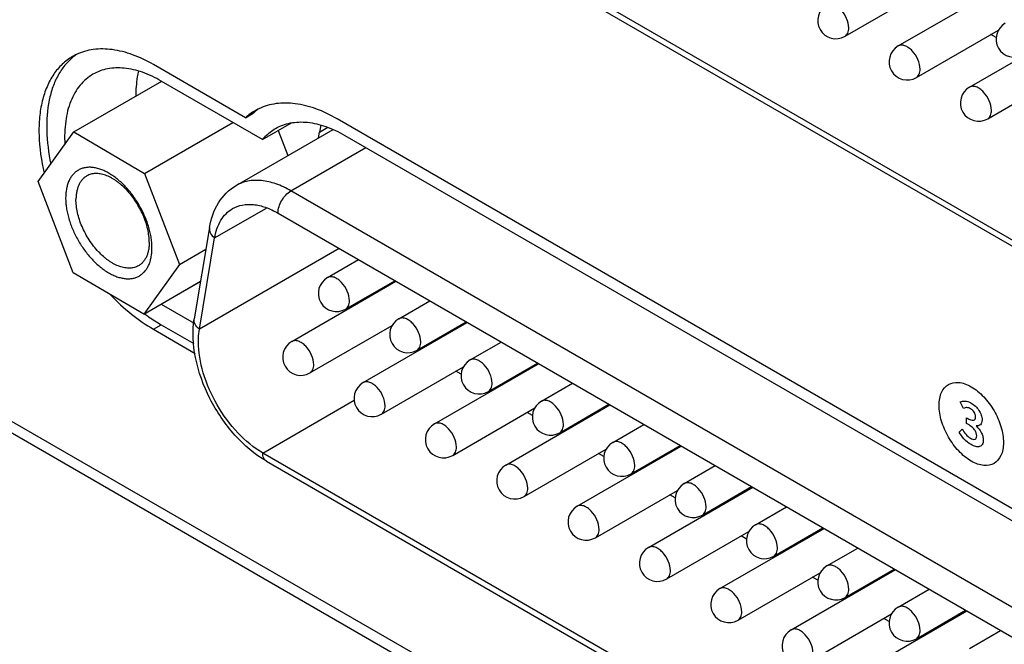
# Model space of a CAD drawing. Header units: inches. Extents: x 0 to 34, y 0 to 22.
# Tile 52 of 71: x 26.203 to 26.823, y 12.222 to 12.615. Entities that reach past the tile are written whole.
import ezdxf

# ---------------------------------------------------------------- set-up
doc = ezdxf.new("R2010")
doc.units = ezdxf.units.IN
doc.header["$LTSCALE"] = 1.87
doc.header["$MEASUREMENT"] = 0
doc.layers.get('0').update_dxf_attribs({"linetype": 'CONTINUOUS'})
doc.layers.add('02___PRT_ALL_AXES', color=7, linetype='CONTINUOUS')
doc.layers.add('_LAYER_2_', color=7, linetype='CONTINUOUS')

msp = doc.modelspace()

# ---------------------------------------------------------------- linework, layer by layer
at = {"color": 7, "linetype": 'CONTINUOUS'}
for p, q in [((19.91505, 15.98244), (27.65472, 11.51366)), ((20.13542, 15.86233), (27.42461, 11.65364)), ((27.16507, 12.28202), (26.36553, 12.74366)), ((26.36791, 12.73841), (27.16745, 12.27676)), ((26.72306, 12.60486), (26.77483, 12.63475)), ((26.75655, 12.59878), (26.82226, 12.63671)), ((26.80154, 12.5728), (26.86724, 12.61074)), ((26.76804, 12.57889), (26.81977, 12.60876)), ((26.81841, 12.60407), (26.81503, 12.60602)), ((26.81302, 12.55291), (26.86475, 12.58278)), ((26.23687, 12.54456), (26.29218, 12.5765)), ((26.2814, 12.51846), (26.33704, 12.55059)), ((26.21431, 12.51325), (26.23687, 12.54456)), ((26.23687, 12.54456), (26.2814, 12.51846)), ((26.3392, 12.51085), (26.40029, 12.54613)), ((26.36572, 12.54553), (26.37179, 12.52967)), ((26.37365, 12.50744), (26.42097, 12.53476)), ((26.2814, 12.51846), (26.30337, 12.46105)), ((26.23628, 12.45584), (26.21431, 12.51325)), ((27.17319, 12.04579), (26.37365, 12.50744)), ((26.32555, 12.47772), (26.35824, 12.4966)), ((26.36553, 12.49338), (27.16507, 12.03173)), ((26.32234, 12.48431), (26.31272, 12.42686)), ((26.31593, 12.42028), (26.32555, 12.47772)), ((26.30337, 12.46105), (26.32006, 12.47069)), ((26.40403, 12.47115), (26.31593, 12.42028)), ((26.30337, 12.46105), (26.28082, 12.42974)), ((26.39669, 12.45276), (26.41628, 12.46407)), ((26.28082, 12.42974), (26.23628, 12.45584)), ((26.28082, 12.42974), (26.31667, 12.45044)), ((26.3742, 12.4125), (26.4399, 12.45043)), ((26.40817, 12.43287), (26.43924, 12.45081)), ((26.44167, 12.42679), (26.46126, 12.4381)), ((26.41918, 12.38652), (26.48489, 12.42446)), ((26.45316, 12.4069), (26.48423, 12.42484)), ((26.38568, 12.39261), (26.43746, 12.4225)), ((26.48666, 12.40082), (26.50625, 12.41213)), ((26.46417, 12.36055), (26.52987, 12.39849)), ((26.49814, 12.38093), (26.52921, 12.39887)), ((26.43067, 12.36664), (26.48244, 12.39653)), ((26.48105, 12.39181), (26.47766, 12.39377)), ((26.53164, 12.37485), (26.55123, 12.38616)), ((26.49968, 12.38106), (26.49902, 12.38144)), ((26.35591, 12.34217), (26.41362, 12.3755)), ((26.47565, 12.34066), (26.52742, 12.37056)), ((26.50915, 12.33458), (26.57485, 12.37252)), ((26.52603, 12.36584), (26.52264, 12.3678)), ((26.54312, 12.35496), (26.57419, 12.3729)), ((26.54466, 12.35508), (26.544, 12.35546)), ((26.57662, 12.34887), (26.59621, 12.36018)), ((26.52063, 12.31469), (26.57236, 12.34456)), ((26.55413, 12.30861), (26.61983, 12.34654)), ((26.58811, 12.32898), (26.61918, 12.34692)), ((27.17469, 11.86942), (26.35591, 12.34217)), ((26.35828, 12.33692), (27.17707, 11.86416)), ((26.57101, 12.33987), (26.56762, 12.34182)), ((26.62161, 12.3229), (26.64119, 12.33421)), ((26.58964, 12.32911), (26.58898, 12.32949)), ((26.56561, 12.28872), (26.61739, 12.31861)), ((26.59911, 12.28263), (26.66482, 12.32057)), ((26.63309, 12.30301), (26.66416, 12.32095)), ((26.616, 12.31389), (26.61261, 12.31585)), ((26.66659, 12.29693), (26.68618, 12.30824)), ((26.63463, 12.30314), (26.63397, 12.30352)), ((26.6441, 12.25666), (26.7098, 12.2946)), ((26.67807, 12.27704), (26.70914, 12.29498)), ((26.6106, 12.26275), (26.66237, 12.29264)), ((26.66098, 12.28792), (26.65759, 12.28988)), ((26.71157, 12.27096), (26.73116, 12.28227)), ((26.67961, 12.27717), (26.67895, 12.27755)), ((26.68908, 12.23069), (26.75478, 12.26863)), ((26.72306, 12.25107), (26.75412, 12.26901)), ((26.65558, 12.23677), (26.70735, 12.26667)), ((26.70596, 12.26195), (26.70257, 12.26391)), ((26.75655, 12.24498), (26.77614, 12.25629)), ((26.72459, 12.25119), (26.72393, 12.25157)), ((26.70056, 12.2108), (26.75234, 12.24069)), ((26.73406, 12.20472), (26.79977, 12.24265)), ((26.75095, 12.23598), (26.74756, 12.23793)), ((26.76804, 12.22509), (26.79911, 12.24303)), ((26.76957, 12.22522), (26.76892, 12.2256)), ((26.80154, 12.21901), (26.82113, 12.23032))]:
    msp.add_line(p, q, dxfattribs=at)
for centre, radius, start, end in [((26.71731, 12.6148), 0.01148, 120.00162, 300.00055), ((26.82977, 12.60313), 0.01148, 120.00162, 300.00055), ((26.7623, 12.58883), 0.01148, 120.00162, 300.00055), ((26.80728, 12.56286), 0.01148, 120.00162, 300.00055), ((26.40243, 12.44282), 0.01148, 120.00162, 300.00055), ((26.51543, 12.4815), 0.09562, 203.03752, 203.43698), ((26.44742, 12.41685), 0.01148, 120.00162, 300.00055), ((26.37994, 12.40255), 0.01148, 120.00162, 300.00055), ((26.4924, 12.39087), 0.01148, 120.00162, 300.00055), ((26.42492, 12.37658), 0.01148, 120.00162, 300.00055), ((26.53738, 12.3649), 0.01148, 120.00162, 300.00055), ((26.46991, 12.35061), 0.01148, 120.00162, 300.00055), ((26.58236, 12.33893), 0.01148, 120.00162, 300.00055), ((26.51489, 12.32463), 0.01148, 120.00162, 300.00055), ((26.62735, 12.31296), 0.01148, 120.00162, 300.00055), ((26.55987, 12.29866), 0.01148, 120.00162, 300.00055), ((26.67233, 12.28698), 0.01148, 120.00162, 300.00055), ((26.60486, 12.27269), 0.01148, 120.00162, 300.00055), ((26.71731, 12.26101), 0.01148, 120.00162, 300.00055), ((26.64984, 12.24672), 0.01148, 120.00162, 300.00055), ((26.7623, 12.23504), 0.01148, 120.00162, 300.00055), ((26.69482, 12.22074), 0.01148, 120.00162, 300.00055)]:
    msp.add_arc(centre, radius, start, end, dxfattribs=at)
for points, knots in [([(26.72543, 12.61012), (26.72543, 12.61217), (26.72431, 12.61642), (26.72138, 12.62093), (26.71828, 12.62369), (26.71591, 12.62498), (26.71359, 12.62545), (26.71215, 12.62508), (26.71157, 12.62475)], [0, 0, 0, 0, 0.269884, 0.561311, 0.695453, 0.813138, 0.912854, 1, 1, 1, 1]), ([(26.72305, 12.60486), (26.72383, 12.60531), (26.72517, 12.60698), (26.72543, 12.60902), (26.72543, 12.61012)], [0, 0, 0, 0, 0.449173, 1, 1, 1, 1]), ([(26.77042, 12.58414), (26.77042, 12.58619), (26.76929, 12.59045), (26.76637, 12.59496), (26.76326, 12.59772), (26.76089, 12.59901), (26.75857, 12.59948), (26.75713, 12.59911), (26.75655, 12.59878)], [0, 0, 0, 0, 0.269884, 0.561311, 0.695453, 0.813138, 0.912854, 1, 1, 1, 1]), ([(26.76804, 12.57889), (26.76881, 12.57933), (26.77015, 12.58101), (26.77042, 12.58305), (26.77042, 12.58414)], [0, 0, 0, 0, 0.449173, 1, 1, 1, 1]), ([(26.8154, 12.55817), (26.8154, 12.56022), (26.81427, 12.56447), (26.81135, 12.56899), (26.80824, 12.57175), (26.80587, 12.57304), (26.80355, 12.5735), (26.80211, 12.57313), (26.80154, 12.5728)], [0, 0, 0, 0, 0.269884, 0.561311, 0.695453, 0.813138, 0.912854, 1, 1, 1, 1]), ([(26.81302, 12.55291), (26.8138, 12.55336), (26.81513, 12.55504), (26.8154, 12.55707), (26.8154, 12.55817)], [0, 0, 0, 0, 0.449173, 1, 1, 1, 1]), ([(26.28606, 12.4712), (26.28607, 12.47225), (26.28599, 12.47439), (26.28561, 12.47766), (26.28498, 12.48102), (26.2841, 12.48443), (26.28297, 12.48788), (26.28162, 12.49131), (26.28004, 12.49471), (26.27827, 12.49803), (26.2763, 12.50125), (26.27417, 12.50433), (26.2719, 12.50725), (26.2695, 12.50998), (26.26699, 12.51249), (26.26441, 12.51476), (26.26178, 12.51676), (26.25911, 12.51848), (26.25644, 12.5199), (26.2538, 12.521), (26.2516, 12.52167), (26.24988, 12.52202), (26.24823, 12.52226), (26.24623, 12.52235), (26.2439, 12.52212), (26.24208, 12.52164), (26.24071, 12.52108), (26.2394, 12.52043), (26.23788, 12.51939), (26.23626, 12.51784), (26.23486, 12.51598), (26.2337, 12.51386), (26.23279, 12.51148), (26.23212, 12.50887), (26.23172, 12.50605), (26.23163, 12.5041), (26.23162, 12.50311)], [0, 0, 0, 0, 0.032423, 0.066331, 0.10156, 0.137948, 0.175302, 0.213402, 0.252012, 0.290892, 0.32979, 0.368458, 0.406652, 0.444136, 0.480688, 0.516109, 0.550223, 0.582887, 0.614, 0.643506, 0.67141, 0.684786, 0.697794, 0.722783, 0.74662, 0.769618, 0.78093, 0.792181, 0.814689, 0.837591, 0.861276, 0.88607, 0.912215, 0.939874, 0.969142, 1, 1, 1, 1]), ([(26.24489, 12.51682), (26.24436, 12.51651), (26.24334, 12.5158), (26.24199, 12.51448), (26.24083, 12.51291), (26.23986, 12.51111), (26.2391, 12.50911), (26.23855, 12.50691), (26.23821, 12.50454), (26.23813, 12.5029), (26.23812, 12.50206)], [0, 0, 0, 0, 0.108234, 0.218471, 0.332539, 0.451943, 0.57781, 0.710922, 0.851698, 1, 1, 1, 1]), ([(26.28432, 12.47499), (26.28433, 12.47565), (26.28429, 12.47701), (26.28405, 12.4798), (26.28343, 12.4834), (26.28221, 12.48776), (26.28055, 12.49214), (26.27847, 12.49645), (26.27603, 12.50058), (26.27326, 12.50445), (26.27023, 12.50799), (26.26752, 12.51061), (26.26527, 12.51247), (26.26358, 12.51372), (26.26188, 12.51483), (26.25965, 12.5161), (26.25688, 12.51733), (26.25358, 12.51821), (26.2509, 12.51841), (26.24889, 12.51823), (26.24747, 12.51793), (26.24613, 12.51746), (26.24529, 12.51705), (26.24489, 12.51682)], [0, 0, 0, 0, 0.03055, 0.062195, 0.128377, 0.197843, 0.269746, 0.343093, 0.416834, 0.489898, 0.561249, 0.629924, 0.663005, 0.69512, 0.726196, 0.756177, 0.812683, 0.864635, 0.912441, 0.935095, 0.957105, 0.978667, 1, 1, 1, 1]), ([(26.32234, 12.48431), (26.32325, 12.48974), (26.32672, 12.50023), (26.33465, 12.50823), (26.3392, 12.51085)], [0, 0, 0, 0, 0.511915, 1, 1, 1, 1]), ([(26.37365, 12.50744), (26.37062, 12.50919), (26.36461, 12.51205), (26.35537, 12.51428), (26.34669, 12.51406), (26.34147, 12.51217), (26.3392, 12.51085)], [0, 0, 0, 0, 0.289764, 0.549074, 0.782222, 1, 1, 1, 1]), ([(26.36553, 12.49338), (26.36553, 12.49616), (26.36743, 12.50165), (26.37124, 12.50605), (26.37365, 12.50744)], [0, 0, 0, 0, 0.499994, 1, 1, 1, 1]), ([(26.23162, 12.50311), (26.23161, 12.50206), (26.23169, 12.49991), (26.23207, 12.49664), (26.2327, 12.49328), (26.23359, 12.48987), (26.23471, 12.48643), (26.23607, 12.48299), (26.23764, 12.47959), (26.23942, 12.47627), (26.24138, 12.47305), (26.24351, 12.46997), (26.24578, 12.46705), (26.24819, 12.46432), (26.25069, 12.46181), (26.25327, 12.45955), (26.25591, 12.45754), (26.25857, 12.45582), (26.26124, 12.4544), (26.26389, 12.4533), (26.26608, 12.45264), (26.26781, 12.45228), (26.26945, 12.45205), (26.27146, 12.45195), (26.27378, 12.45219), (26.27561, 12.45267), (26.27698, 12.45322), (26.27828, 12.45388), (26.2798, 12.45491), (26.28142, 12.45647), (26.28282, 12.45832), (26.28398, 12.46044), (26.2849, 12.46282), (26.28556, 12.46544), (26.28596, 12.46825), (26.28606, 12.4702), (26.28606, 12.4712)], [0, 0, 0, 0, 0.032423, 0.066331, 0.10156, 0.137948, 0.175302, 0.213402, 0.252012, 0.290892, 0.32979, 0.368458, 0.406652, 0.444136, 0.480688, 0.516109, 0.550223, 0.582887, 0.614, 0.643506, 0.67141, 0.684786, 0.697794, 0.722783, 0.74662, 0.769618, 0.78093, 0.792181, 0.814689, 0.837591, 0.861276, 0.88607, 0.912215, 0.939874, 0.969142, 1, 1, 1, 1]), ([(26.27756, 12.46024), (26.27715, 12.46), (26.27631, 12.45959), (26.27497, 12.45913), (26.27356, 12.45883), (26.27155, 12.45864), (26.26887, 12.45884), (26.26556, 12.45973), (26.26279, 12.46096), (26.26057, 12.46222), (26.25886, 12.46333), (26.25718, 12.46458), (26.25493, 12.46644), (26.25221, 12.46907), (26.24919, 12.4726), (26.24642, 12.47647), (26.24397, 12.48061), (26.24189, 12.48491), (26.24023, 12.48929), (26.23902, 12.49365), (26.2384, 12.49725), (26.23816, 12.50004), (26.23812, 12.5014), (26.23812, 12.50206)], [0, 0, 0, 0, 0.021333, 0.042895, 0.064905, 0.087559, 0.135365, 0.187317, 0.243823, 0.273804, 0.30488, 0.336995, 0.370076, 0.438751, 0.510102, 0.583166, 0.656907, 0.730254, 0.802157, 0.871623, 0.937805, 0.96945, 1, 1, 1, 1]), ([(26.33682, 12.49622), (26.33871, 12.49731), (26.34307, 12.49889), (26.35029, 12.49908), (26.358, 12.49722), (26.36301, 12.49483), (26.36553, 12.49338)], [0, 0, 0, 0, 0.217778, 0.450926, 0.710236, 1, 1, 1, 1]), ([(26.32555, 12.47772), (26.3262, 12.48163), (26.32846, 12.48889), (26.33384, 12.4945), (26.33682, 12.49622)], [0, 0, 0, 0, 0.535599, 1, 1, 1, 1]), ([(26.32234, 12.48431), (26.32215, 12.48316), (26.32267, 12.48049), (26.32447, 12.47857), (26.32555, 12.47772)], [0, 0, 0, 0, 0.458941, 1, 1, 1, 1]), ([(26.28432, 12.47499), (26.28432, 12.47415), (26.28424, 12.47251), (26.2839, 12.47014), (26.28335, 12.46795), (26.28259, 12.46594), (26.28162, 12.46414), (26.28046, 12.46258), (26.27911, 12.46125), (26.27809, 12.46054), (26.27756, 12.46024)], [0, 0, 0, 0, 0.148302, 0.289078, 0.42219, 0.548057, 0.667461, 0.781529, 0.891766, 1, 1, 1, 1]), ([(26.41055, 12.43813), (26.41055, 12.44018), (26.40942, 12.44443), (26.4065, 12.44895), (26.4034, 12.45171), (26.40103, 12.453), (26.39871, 12.45347), (26.39727, 12.45309), (26.39669, 12.45276)], [0, 0, 0, 0, 0.269884, 0.561311, 0.695453, 0.813138, 0.912854, 1, 1, 1, 1]), ([(26.40817, 12.43287), (26.40895, 12.43332), (26.41029, 12.435), (26.41055, 12.43703), (26.41055, 12.43813)], [0, 0, 0, 0, 0.449173, 1, 1, 1, 1]), ([(26.35828, 12.33692), (26.35082, 12.34123), (26.33699, 12.35319), (26.32171, 12.37582), (26.31244, 12.40105), (26.31137, 12.41878), (26.31272, 12.42686)], [0, 0, 0, 0, 0.244702, 0.508856, 0.767598, 1, 1, 1, 1]), ([(26.31593, 12.42028), (26.31485, 12.42112), (26.31305, 12.42304), (26.31253, 12.42571), (26.31272, 12.42686)], [0, 0, 0, 0, 0.541059, 1, 1, 1, 1]), ([(26.45554, 12.41216), (26.45554, 12.41421), (26.45441, 12.41846), (26.45149, 12.42298), (26.44838, 12.42573), (26.44601, 12.42703), (26.44369, 12.42749), (26.44225, 12.42712), (26.44167, 12.42679)], [0, 0, 0, 0, 0.269884, 0.561311, 0.695453, 0.813138, 0.912854, 1, 1, 1, 1]), ([(26.31531, 12.41249), (26.31531, 12.41317), (26.31536, 12.41577), (26.31561, 12.41837), (26.31593, 12.42028)], [0, 0, 0, 0, 0.258889, 1, 1, 1, 1]), ([(26.35591, 12.34217), (26.35014, 12.3455), (26.33924, 12.35468), (26.32651, 12.37208), (26.3178, 12.3918), (26.31531, 12.40584), (26.31531, 12.41249)], [0, 0, 0, 0, 0.237229, 0.500006, 0.76278, 1, 1, 1, 1]), ([(26.38806, 12.39786), (26.38806, 12.39992), (26.38693, 12.40417), (26.38401, 12.40868), (26.3809, 12.41144), (26.37853, 12.41273), (26.37621, 12.4132), (26.37477, 12.41283), (26.3742, 12.4125)], [0, 0, 0, 0, 0.269884, 0.561311, 0.695453, 0.813138, 0.912854, 1, 1, 1, 1]), ([(26.45316, 12.4069), (26.45393, 12.40735), (26.45527, 12.40902), (26.45554, 12.41106), (26.45554, 12.41216)], [0, 0, 0, 0, 0.449173, 1, 1, 1, 1]), ([(26.50052, 12.38619), (26.50052, 12.38824), (26.49939, 12.39249), (26.49647, 12.397), (26.49336, 12.39976), (26.49099, 12.40105), (26.48867, 12.40152), (26.48723, 12.40115), (26.48666, 12.40082)], [0, 0, 0, 0, 0.269884, 0.561311, 0.695453, 0.813138, 0.912854, 1, 1, 1, 1]), ([(26.38568, 12.39261), (26.38646, 12.39305), (26.38779, 12.39473), (26.38806, 12.39677), (26.38806, 12.39786)], [0, 0, 0, 0, 0.449173, 1, 1, 1, 1]), ([(26.43304, 12.37189), (26.43304, 12.37394), (26.43192, 12.3782), (26.429, 12.38271), (26.42589, 12.38547), (26.42352, 12.38676), (26.4212, 12.38723), (26.41976, 12.38685), (26.41918, 12.38652)], [0, 0, 0, 0, 0.269884, 0.561311, 0.695453, 0.813138, 0.912854, 1, 1, 1, 1]), ([(26.49814, 12.38093), (26.49891, 12.38138), (26.50025, 12.38305), (26.50052, 12.38509), (26.50052, 12.38619)], [0, 0, 0, 0, 0.449173, 1, 1, 1, 1]), ([(26.5455, 12.36021), (26.5455, 12.36226), (26.54437, 12.36652), (26.54145, 12.37103), (26.53834, 12.37379), (26.53597, 12.37508), (26.53365, 12.37555), (26.53221, 12.37518), (26.53164, 12.37485)], [0, 0, 0, 0, 0.269884, 0.561311, 0.695453, 0.813138, 0.912854, 1, 1, 1, 1]), ([(26.43067, 12.36664), (26.43144, 12.36708), (26.43278, 12.36876), (26.43304, 12.3708), (26.43304, 12.37189)], [0, 0, 0, 0, 0.449173, 1, 1, 1, 1]), ([(26.47803, 12.34592), (26.47803, 12.34797), (26.4769, 12.35222), (26.47398, 12.35674), (26.47087, 12.35949), (26.4685, 12.36079), (26.46618, 12.36125), (26.46474, 12.36088), (26.46417, 12.36055)], [0, 0, 0, 0, 0.269884, 0.561311, 0.695453, 0.813138, 0.912854, 1, 1, 1, 1]), ([(26.54312, 12.35496), (26.5439, 12.3554), (26.54524, 12.35708), (26.5455, 12.35912), (26.5455, 12.36021)], [0, 0, 0, 0, 0.449173, 1, 1, 1, 1]), ([(26.59048, 12.33424), (26.59048, 12.33629), (26.58936, 12.34054), (26.58644, 12.34506), (26.58333, 12.34782), (26.58096, 12.34911), (26.57864, 12.34957), (26.5772, 12.3492), (26.57662, 12.34887)], [0, 0, 0, 0, 0.269884, 0.561311, 0.695453, 0.813138, 0.912854, 1, 1, 1, 1]), ([(26.47565, 12.34066), (26.47642, 12.34111), (26.47776, 12.34279), (26.47803, 12.34482), (26.47803, 12.34592)], [0, 0, 0, 0, 0.449173, 1, 1, 1, 1]), ([(26.35829, 12.33692), (26.35751, 12.33736), (26.35617, 12.33904), (26.35591, 12.34108), (26.35591, 12.34217)], [0, 0, 0, 0, 0.449175, 1, 1, 1, 1]), ([(26.52301, 12.31995), (26.52301, 12.322), (26.52188, 12.32625), (26.51896, 12.33076), (26.51585, 12.33352), (26.51348, 12.33482), (26.51116, 12.33528), (26.50972, 12.33491), (26.50915, 12.33458)], [0, 0, 0, 0, 0.269884, 0.561311, 0.695453, 0.813138, 0.912854, 1, 1, 1, 1]), ([(26.58811, 12.32898), (26.58888, 12.32943), (26.59022, 12.33111), (26.59048, 12.33314), (26.59048, 12.33424)], [0, 0, 0, 0, 0.449173, 1, 1, 1, 1]), ([(26.52063, 12.31469), (26.52141, 12.31514), (26.52274, 12.31681), (26.52301, 12.31885), (26.52301, 12.31995)], [0, 0, 0, 0, 0.449173, 1, 1, 1, 1]), ([(26.63547, 12.30827), (26.63547, 12.31032), (26.63434, 12.31457), (26.63142, 12.31908), (26.62831, 12.32184), (26.62594, 12.32314), (26.62362, 12.3236), (26.62218, 12.32323), (26.62161, 12.3229)], [0, 0, 0, 0, 0.269884, 0.561311, 0.695453, 0.813138, 0.912854, 1, 1, 1, 1]), ([(26.56799, 12.29397), (26.56799, 12.29603), (26.56686, 12.30028), (26.56394, 12.30479), (26.56084, 12.30755), (26.55847, 12.30884), (26.55615, 12.30931), (26.55471, 12.30894), (26.55413, 12.30861)], [0, 0, 0, 0, 0.269884, 0.561311, 0.695453, 0.813138, 0.912854, 1, 1, 1, 1]), ([(26.63309, 12.30301), (26.63386, 12.30346), (26.6352, 12.30513), (26.63547, 12.30717), (26.63547, 12.30827)], [0, 0, 0, 0, 0.449173, 1, 1, 1, 1]), ([(26.56561, 12.28872), (26.56639, 12.28916), (26.56773, 12.29084), (26.56799, 12.29288), (26.56799, 12.29397)], [0, 0, 0, 0, 0.449173, 1, 1, 1, 1]), ([(26.68045, 12.2823), (26.68045, 12.28435), (26.67932, 12.2886), (26.6764, 12.29311), (26.67329, 12.29587), (26.67092, 12.29716), (26.6686, 12.29763), (26.66716, 12.29726), (26.66659, 12.29693)], [0, 0, 0, 0, 0.269884, 0.561311, 0.695453, 0.813138, 0.912854, 1, 1, 1, 1]), ([(26.61298, 12.268), (26.61298, 12.27005), (26.61185, 12.2743), (26.60893, 12.27882), (26.60582, 12.28158), (26.60345, 12.28287), (26.60113, 12.28334), (26.59969, 12.28296), (26.59911, 12.28263)], [0, 0, 0, 0, 0.269884, 0.561311, 0.695453, 0.813138, 0.912854, 1, 1, 1, 1]), ([(26.67807, 12.27704), (26.67885, 12.27749), (26.68018, 12.27916), (26.68045, 12.2812), (26.68045, 12.2823)], [0, 0, 0, 0, 0.449173, 1, 1, 1, 1]), ([(26.6106, 12.26275), (26.61137, 12.26319), (26.61271, 12.26487), (26.61298, 12.2669), (26.61298, 12.268)], [0, 0, 0, 0, 0.449173, 1, 1, 1, 1]), ([(26.72543, 12.25632), (26.72543, 12.25837), (26.72431, 12.26263), (26.72138, 12.26714), (26.71828, 12.2699), (26.71591, 12.27119), (26.71359, 12.27166), (26.71215, 12.27129), (26.71157, 12.27095)], [0, 0, 0, 0, 0.269884, 0.561311, 0.695453, 0.813138, 0.912854, 1, 1, 1, 1]), ([(26.65796, 12.24203), (26.65796, 12.24408), (26.65683, 12.24833), (26.65391, 12.25285), (26.6508, 12.2556), (26.64843, 12.2569), (26.64611, 12.25736), (26.64467, 12.25699), (26.6441, 12.25666)], [0, 0, 0, 0, 0.269884, 0.561311, 0.695453, 0.813138, 0.912854, 1, 1, 1, 1]), ([(26.72305, 12.25107), (26.72383, 12.25151), (26.72517, 12.25319), (26.72543, 12.25523), (26.72543, 12.25632)], [0, 0, 0, 0, 0.449173, 1, 1, 1, 1]), ([(26.77042, 12.23035), (26.77042, 12.2324), (26.76929, 12.23665), (26.76637, 12.24117), (26.76326, 12.24393), (26.76089, 12.24522), (26.75857, 12.24568), (26.75713, 12.24531), (26.75655, 12.24498)], [0, 0, 0, 0, 0.269884, 0.561311, 0.695453, 0.813138, 0.912854, 1, 1, 1, 1]), ([(26.65558, 12.23677), (26.65636, 12.23722), (26.65769, 12.23889), (26.65796, 12.24093), (26.65796, 12.24203)], [0, 0, 0, 0, 0.449173, 1, 1, 1, 1]), ([(26.70294, 12.21606), (26.70294, 12.21811), (26.70181, 12.22236), (26.69889, 12.22687), (26.69578, 12.22963), (26.69341, 12.23093), (26.69109, 12.23139), (26.68965, 12.23102), (26.68908, 12.23069)], [0, 0, 0, 0, 0.269884, 0.561311, 0.695453, 0.813138, 0.912854, 1, 1, 1, 1]), ([(26.76804, 12.22509), (26.76881, 12.22554), (26.77015, 12.22722), (26.77042, 12.22925), (26.77042, 12.23035)], [0, 0, 0, 0, 0.449173, 1, 1, 1, 1])]:
    msp.add_open_spline(points, degree=3, knots=knots, dxfattribs=at)
at = {"layer": '02___PRT_ALL_AXES', "color": 7, "linetype": 'CONTINUOUS'}
for p, q in [((26.34503, 12.55356), (26.28704, 12.58704)), ((26.35577, 12.53978), (26.29188, 12.57667)), ((26.34503, 12.55356), (26.3499, 12.55637)), ((26.35577, 12.53978), (26.37392, 12.55027)), ((26.39163, 12.54446), (26.39689, 12.5475)), ((27.20245, 12.09112), (26.40283, 12.55281)), ((26.39101, 12.54077), (26.39163, 12.54446)), ((26.40771, 12.54242), (27.20726, 12.08077)), ((26.29188, 12.43603), (26.31665, 12.45033)), ((26.29188, 12.43603), (26.31259, 12.42408)), ((26.28129, 12.43001), (26.28131, 12.42999)), ((26.28129, 12.43001), (26.28131, 12.42999)), ((26.28704, 12.42015), (26.29191, 12.42297)), ((26.28704, 12.42015), (26.31334, 12.40497)), ((26.29191, 12.42297), (26.31237, 12.41115))]:
    msp.add_line(p, q, dxfattribs=at)
for centre, radius, start, end in [((26.25302, 12.56252), 0.03416, 115.27865, 119.99791), ((26.25816, 12.56496), 0.03461, 124.74062, 129.33032), ((26.36848, 12.52775), 0.03487, 120.01621, 132.26072), ((26.37392, 12.52987), 0.03576, 129.16996, 132.1877), ((26.36834, 12.52796), 0.03461, 115.34278, 119.99818), ((26.37348, 12.53041), 0.03506, 124.68099, 129.17113), ((26.44999, 12.53471), 0.05917, 166.08875, 170.51447)]:
    msp.add_arc(centre, radius, start, end, dxfattribs=at)
for points, knots in [([(26.28704, 12.58704), (26.28281, 12.58948), (26.2744, 12.59353), (26.26149, 12.59691), (26.25111, 12.59708), (26.24357, 12.5955), (26.24009, 12.59419), (26.23843, 12.5934)], [0, 0, 0, 0, 0.287926, 0.547323, 0.781629, 0.892146, 1, 1, 1, 1]), ([(26.23594, 12.5921), (26.23361, 12.59076), (26.22919, 12.58744), (26.22374, 12.58093), (26.21951, 12.57301), (26.21656, 12.56384), (26.21492, 12.55359), (26.21448, 12.53826), (26.21622, 12.52642), (26.21808, 12.5185)], [0, 0, 0, 0, 0.099825, 0.203195, 0.31307, 0.431497, 0.559554, 0.697464, 1, 1, 1, 1]), ([(26.23622, 12.59173), (26.23435, 12.5902), (26.23084, 12.58666), (26.22659, 12.58027), (26.2233, 12.57284), (26.22014, 12.5613), (26.21903, 12.54479), (26.2208, 12.53133), (26.22227, 12.52434)], [0, 0, 0, 0, 0.100629, 0.205942, 0.317877, 0.437705, 0.702572, 1, 1, 1, 1]), ([(26.29188, 12.57667), (26.2881, 12.57885), (26.28059, 12.58243), (26.26903, 12.58522), (26.25819, 12.58494), (26.25166, 12.58257), (26.24882, 12.58093)], [0, 0, 0, 0, 0.289807, 0.549056, 0.782233, 1, 1, 1, 1]), ([(26.24882, 12.58093), (26.24574, 12.57915), (26.23999, 12.57416), (26.23417, 12.56374), (26.23108, 12.55092), (26.23085, 12.54164), (26.23112, 12.53676)], [0, 0, 0, 0, 0.214149, 0.445866, 0.706556, 1, 1, 1, 1]), ([(26.27755, 12.58298), (26.27726, 12.58175), (26.27621, 12.57655), (26.27583, 12.57123), (26.27584, 12.56718)], [0, 0, 0, 0, 0.237815, 1, 1, 1, 1]), ([(26.40283, 12.55281), (26.39854, 12.55529), (26.39001, 12.55939), (26.37691, 12.56282), (26.36638, 12.56298), (26.35874, 12.56138), (26.3552, 12.56004), (26.35353, 12.55925)], [0, 0, 0, 0, 0.28795, 0.547344, 0.781633, 0.892144, 1, 1, 1, 1]), ([(26.36396, 12.54675), (26.36685, 12.54842), (26.37348, 12.55083), (26.38449, 12.5511), (26.39623, 12.54827), (26.40387, 12.54463), (26.40771, 12.54242)], [0, 0, 0, 0, 0.217767, 0.450944, 0.710195, 1, 1, 1, 1]), ([(26.35577, 12.53978), (26.35635, 12.54049), (26.35876, 12.54316), (26.36164, 12.54541), (26.36396, 12.54675)], [0, 0, 0, 0, 0.255129, 1, 1, 1, 1]), ([(26.25978, 12.44206), (26.26397, 12.43767), (26.27255, 12.42969), (26.28217, 12.42297), (26.28704, 12.42015)], [0, 0, 0, 0, 0.518799, 1, 1, 1, 1]), ([(26.28131, 12.42999), (26.28218, 12.42934), (26.28561, 12.42685), (26.28918, 12.42454), (26.29191, 12.42297)], [0, 0, 0, 0, 0.256353, 1, 1, 1, 1])]:
    msp.add_open_spline(points, degree=3, knots=knots, dxfattribs=at)
at = {"layer": '_LAYER_2_', "color": 40, "linetype": 'CONTINUOUS'}
for p, q in [((26.79785, 12.37028), (26.79575, 12.37439)), ((26.79974, 12.36086), (26.79974, 12.36427)), ((26.79506, 12.35535), (26.79699, 12.35721)), ((26.80568, 12.35937), (26.80568, 12.35921))]:
    msp.add_line(p, q, dxfattribs=at)
for points, knots in [([(26.78234, 12.37221), (26.78234, 12.37532), (26.78341, 12.38087), (26.78793, 12.38597), (26.79461, 12.38734), (26.79995, 12.38548), (26.80264, 12.38393)], [0, 0, 0, 0, 0.254401, 0.5, 0.745599, 1, 1, 1, 1]), ([(26.80264, 12.38393), (26.80533, 12.38238), (26.81067, 12.37806), (26.81735, 12.36898), (26.82187, 12.35866), (26.82294, 12.35187), (26.82294, 12.34877)], [0, 0, 0, 0, 0.254401, 0.5, 0.745599, 1, 1, 1, 1]), ([(26.79575, 12.37439), (26.79666, 12.37478), (26.79869, 12.37526), (26.80116, 12.37444), (26.80238, 12.37373)], [0, 0, 0, 0, 0.496546, 1, 1, 1, 1]), ([(26.80238, 12.37373), (26.80335, 12.37317), (26.80516, 12.37189), (26.80755, 12.36922), (26.80916, 12.36602), (26.80946, 12.36394), (26.80946, 12.36298)], [0, 0, 0, 0, 0.2834, 0.528031, 0.754969, 1, 1, 1, 1]), ([(26.80264, 12.33705), (26.79995, 12.33861), (26.79461, 12.34292), (26.78793, 12.352), (26.78341, 12.36232), (26.78234, 12.36911), (26.78234, 12.37221)], [0, 0, 0, 0, 0.254401, 0.5, 0.745599, 1, 1, 1, 1]), ([(26.80221, 12.3701), (26.80142, 12.37056), (26.79976, 12.37103), (26.79847, 12.37058), (26.79785, 12.37028)], [0, 0, 0, 0, 0.484383, 1, 1, 1, 1]), ([(26.80537, 12.36498), (26.80537, 12.36545), (26.80526, 12.36642), (26.80433, 12.36853), (26.80303, 12.36963), (26.80221, 12.3701)], [0, 0, 0, 0, 0.255987, 0.485079, 1, 1, 1, 1]), ([(26.79974, 12.36427), (26.80063, 12.36375), (26.80216, 12.36298), (26.8041, 12.36263), (26.80521, 12.36341), (26.80537, 12.36444), (26.80537, 12.36498)], [0, 0, 0, 0, 0.363162, 0.616593, 0.810361, 1, 1, 1, 1]), ([(26.80946, 12.36298), (26.80946, 12.36232), (26.80931, 12.36113), (26.80824, 12.35944), (26.80673, 12.35924), (26.80568, 12.35937)], [0, 0, 0, 0, 0.255218, 0.49187, 1, 1, 1, 1]), ([(26.80249, 12.34749), (26.80097, 12.34836), (26.79816, 12.35052), (26.79588, 12.35381), (26.79506, 12.35535)], [0, 0, 0, 0, 0.551922, 1, 1, 1, 1]), ([(26.79699, 12.35721), (26.79765, 12.35606), (26.79919, 12.35376), (26.80115, 12.35207), (26.80214, 12.3515)], [0, 0, 0, 0, 0.484827, 1, 1, 1, 1]), ([(26.80612, 12.35293), (26.80612, 12.35352), (26.80597, 12.35485), (26.80471, 12.35711), (26.8025, 12.35915), (26.80077, 12.36026), (26.79974, 12.36086)], [0, 0, 0, 0, 0.186301, 0.373637, 0.626623, 1, 1, 1, 1]), ([(26.80568, 12.35921), (26.80689, 12.35814), (26.80866, 12.35603), (26.81001, 12.35271), (26.81021, 12.3511), (26.81021, 12.35033)], [0, 0, 0, 0, 0.493878, 0.736198, 1, 1, 1, 1]), ([(26.80214, 12.3515), (26.80314, 12.35092), (26.80469, 12.3504), (26.80595, 12.35143), (26.80612, 12.35239), (26.80612, 12.35293)], [0, 0, 0, 0, 0.525915, 0.755287, 1, 1, 1, 1]), ([(26.81021, 12.35033), (26.81021, 12.34927), (26.80983, 12.3474), (26.808, 12.34602), (26.80543, 12.34608), (26.80349, 12.34691), (26.80249, 12.34749)], [0, 0, 0, 0, 0.246585, 0.480089, 0.728029, 1, 1, 1, 1]), ([(26.82294, 12.34877), (26.82294, 12.34567), (26.82187, 12.34011), (26.81735, 12.33502), (26.81067, 12.33365), (26.80533, 12.3355), (26.80264, 12.33705)], [0, 0, 0, 0, 0.254401, 0.5, 0.745599, 1, 1, 1, 1])]:
    msp.add_open_spline(points, degree=3, knots=knots, dxfattribs=at)

doc.saveas('drawing.dxf')
